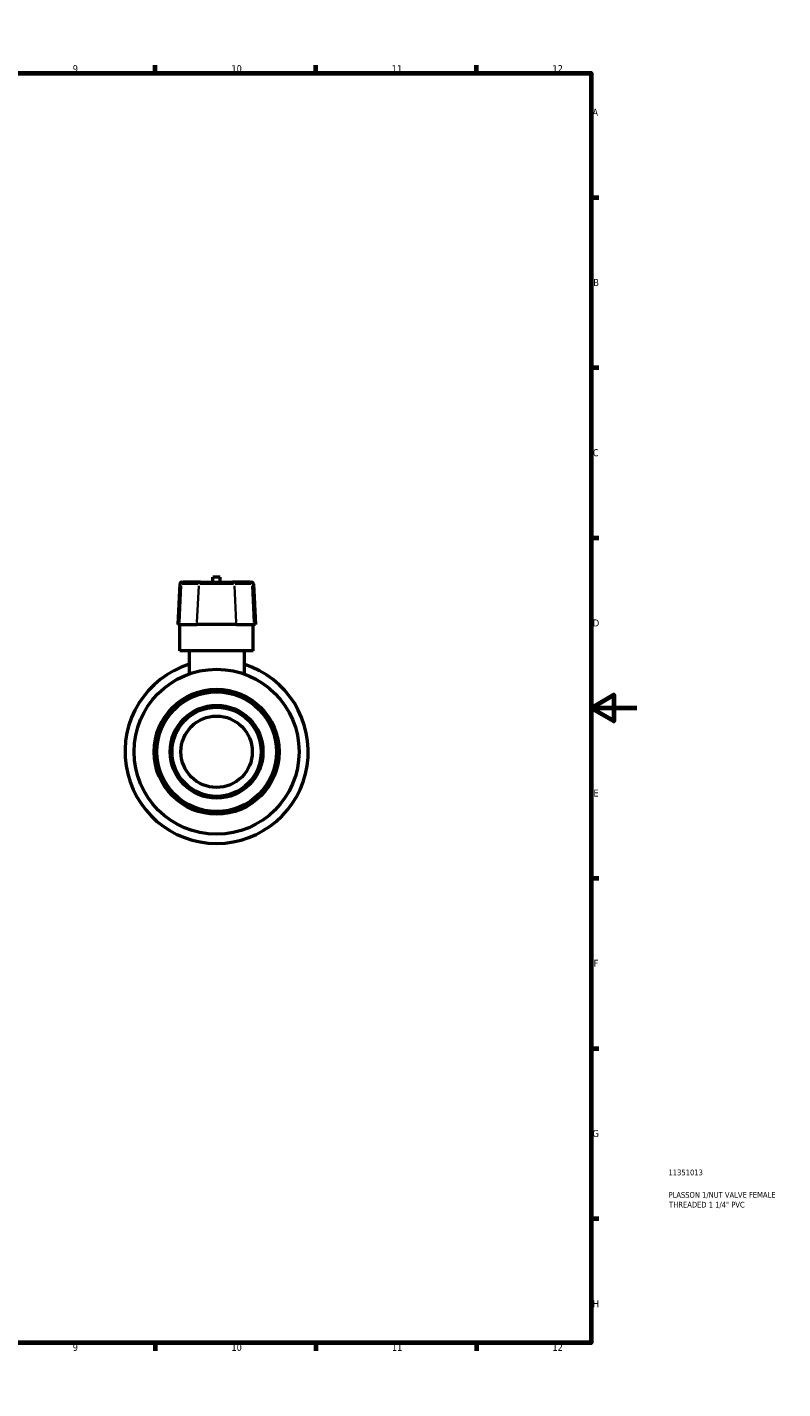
# Model space of a CAD drawing. Header units: millimetres. Extents: x 0 to 905, y -238 to 641.
# Tile 4 of 4: x 575 to 905, y 0 to 594. Entities that reach past the tile are written whole.
import ezdxf

# ---------------------------------------------------------------- set-up
doc = ezdxf.new("R2010")
doc.units = ezdxf.units.MM
for name, color, linetype, lineweight in [('Border (ANSI)', 7, 'Continuous', 70), ('Title (ISO)', 7, 'Continuous', 50), ('Visible (ANSI)', 7, 'Continuous', 50), ('Visible Narrow (ANSI)', 7, 'Continuous', 35)]:
    doc.layers.add(name, color=color, linetype=linetype, lineweight=lineweight)
doc.styles.add('Note Text (ANSI)', font='tahoma.ttf')
doc.styles.add('Note Text (ISO)', font='tahoma.ttf')

# ---------------------------------------------------------------- blocks, each defined once
blk = doc.blocks.new('Borders Default Border')
at = {"layer": 'Border (ANSI)'}
for p, q in [((70.08, 574), (70.08, 577.45)), ((140.17, 574), (140.17, 577.45)), ((210.25, 574), (210.25, 577.45)), ((280.33, 574), (280.33, 577.45)), ((350.42, 574), (350.42, 577.45)), ((490.58, 574), (490.58, 577.45)), ((560.67, 574), (560.67, 577.45)), ((630.75, 574), (630.75, 577.45)), ((700.83, 574), (700.83, 577.45)), ((770.92, 574), (770.92, 577.45)), ((20, 519.75), (16.55, 519.75)), ((821, 519.75), (824.45, 519.75)), ((20, 445.5), (16.55, 445.5)), ((821, 445.5), (824.45, 445.5)), ((20, 371.25), (16.55, 371.25)), ((821, 371.25), (824.45, 371.25)), ((20, 222.75), (16.55, 222.75)), ((821, 222.75), (824.45, 222.75)), ((20, 148.5), (16.55, 148.5)), ((821, 148.5), (824.45, 148.5)), ((20, 74.25), (16.55, 74.25)), ((821, 74.25), (824.45, 74.25)), ((70.08, 20), (70.08, 16.55)), ((140.17, 20), (140.17, 16.55)), ((210.25, 20), (210.25, 16.55)), ((280.33, 20), (280.33, 16.55)), ((350.42, 20), (350.42, 16.55)), ((490.58, 20), (490.58, 16.55)), ((560.67, 20), (560.67, 16.55)), ((630.75, 20), (630.75, 16.55)), ((700.83, 20), (700.83, 16.55)), ((770.92, 20), (770.92, 16.55))]:
    blk.add_line(p, q, dxfattribs=at)
at = {"layer": 'Border (ANSI)', "flags": 128}
for points in [[(420.5, 594), (420.5, 574), (414.73, 584), (426.27, 584), (420.5, 574)], [(20, 20), (20, 574), (821, 574), (821, 20), (20, 20)], [(0, 297), (20, 297), (10, 302.77), (10, 291.23), (20, 297)], [(841, 297), (821, 297), (831, 302.77), (831, 291.23), (821, 297)], [(420.5, 0), (420.5, 20), (414.73, 10), (426.27, 10), (420.5, 20)]]:
    blk.add_lwpolyline(points, dxfattribs=at)
at = {"layer": 'Border (ANSI)', "attachment_point": 7, "style": 'Note Text (ANSI)'}
for s, insert, char_height in [('1', (34.35, 574.4), 3.05), ('2', (104.2, 574.4), 3.05), ('3', (174.26, 574.34), 3.05), ('4', (244.23, 574.4), 3.05), ('5', (314.48, 574.34), 3.05), ('6', (384.49, 574.34), 3.05), ('7', (454.6, 574.4), 3.05), ('8', (524.63, 574.33), 3.05), ('9', (594.7, 574.34), 3.05), ('10', (663.96, 574.34), 3.048), ('11', (734.04, 574.4), 3.048), ('12', (804.13, 574.4), 3.048), ('A', (16.78, 555.35), 3.05), ('A', (821.63, 555.35), 3.05), ('B', (17.15, 481.1), 3.05), ('B', (821.99, 481.1), 3.05), ('C', (16.95, 406.8), 3.05), ('C', (821.8, 406.8), 3.05), ('D', (16.96, 332.6), 3.05), ('D', (821.81, 332.6), 3.05), ('E', (17.21, 258.35), 3.05), ('E', (822.05, 258.35), 3.05), ('F', (17.29, 184.1), 3.05), ('F', (822.14, 184.1), 3.05), ('G', (16.81, 109.79), 3.05), ('G', (821.66, 109.79), 3.05), ('H', (16.97, 35.6), 3.05), ('H', (821.81, 35.6), 3.05), ('1', (34.35, 16.55), 3.05), ('2', (104.2, 16.55), 3.05), ('3', (174.26, 16.49), 3.05), ('4', (244.23, 16.55), 3.05), ('5', (314.48, 16.49), 3.05), ('6', (384.49, 16.49), 3.05), ('7', (454.6, 16.55), 3.05), ('8', (524.63, 16.48), 3.05), ('9', (594.7, 16.49), 3.05), ('10', (663.96, 16.49), 3.048), ('11', (734.04, 16.55), 3.048), ('12', (804.13, 16.55), 3.048)]:
    blk.add_mtext(s, dxfattribs=dict(at, insert=insert, char_height=char_height))
blk = doc.blocks.new('Title Blocks ISO')
at = {"layer": 'Title (ISO)', "color": 232, "true_color": 0xca0064, "style": 'Note Text (ISO)'}
for tag, p in [('PART_NUMBER_001', (33.84, 73.13)), ('DESCRIPTION_001', (33.84, 63.34)), ('DESCRIPTION_002', (34.09, 59.06))]:
    blk.add_attdef(tag, p, '', height=2.5, dxfattribs=at)

msp = doc.modelspace()

# ---------------------------------------------------------------- linework, layer by layer
at = {"layer": 'Visible (ANSI)'}
for p, q in [((641.472, 351.169), (640.542, 333.407)), ((642.25, 351.907), (642.851, 351.907)), ((650.536, 351.907), (642.851, 351.907)), ((650.536, 351.907), (664.486, 351.907)), ((659.111, 354.127), (655.911, 354.127)), ((655.911, 351.907), (655.911, 354.127)), ((659.111, 351.907), (659.111, 354.127)), ((672.171, 351.907), (664.486, 351.907)), ((672.171, 351.907), (672.772, 351.907)), ((673.55, 351.169), (674.481, 333.407)), ((641.209, 333.407), (640.542, 333.407)), ((641.209, 333.407), (648.895, 333.407)), ((641.511, 321.907), (641.511, 333.407)), ((666.128, 333.407), (648.895, 333.407)), ((666.128, 333.407), (673.813, 333.407)), ((673.511, 321.907), (673.511, 333.407)), ((674.481, 333.407), (673.813, 333.407)), ((673.511, 321.907), (641.511, 321.907)), ((645.511, 321.907), (645.511, 311.848)), ((669.511, 321.907), (669.511, 311.848))]:
    msp.add_line(p, q, dxfattribs=at)
for radius in [36, 27.266, 26.098, 20.255, 19.476, 15.581]:
    msp.add_circle((657.511, 277.907), radius, dxfattribs=at)
for centre, radius, start, end in [((642.25, 351.128), 0.779, 90, 177), ((672.772, 351.128), 0.779, 3, 90), ((657.511, 277.907), 40, 107.457603, 72.542397)]:
    msp.add_arc(centre, radius, start, end, dxfattribs=at)
at = {"layer": 'Visible Narrow (ANSI)'}
for p, q in [((642.042, 351.169), (641.474, 351.169)), ((642.488, 351.169), (649.405, 351.169)), ((664.882, 351.169), (650.14, 351.169)), ((665.618, 351.169), (672.534, 351.169)), ((673.548, 351.169), (672.98, 351.169)), ((642.059, 350.281), (641.254, 334.295)), ((649.744, 350.281), (648.939, 334.295)), ((665.278, 350.281), (666.083, 334.295)), ((672.963, 350.281), (673.768, 334.295))]:
    msp.add_line(p, q, dxfattribs=at)
for centre, start_param, end_param in [((642.851, 351.128), 0.0759218, 1.4425146), ((650.536, 351.128), 0.0759218, 1.4425146), ((664.486, 351.128), 4.8406707, 6.2072635), ((672.171, 351.128), 4.8406707, 6.2072635)]:
    msp.add_ellipse(centre, major_axis=(0, 0.779), ratio=0.9606454, start_param=start_param, end_param=end_param, dxfattribs=at)

# ---------------------------------------------------------------- block references
msp.add_blockref('Borders Default Border', (0, 0))
msp.add_blockref('Title Blocks ISO', (821, 20)).add_auto_attribs({'PART_NUMBER_001': '11351013', 'DESCRIPTION_001': 'PLASSON 1/NUT VALVE FEMALE', 'DESCRIPTION_002': 'THREADED 1 1/4" PVC'})

doc.saveas('drawing.dxf')
